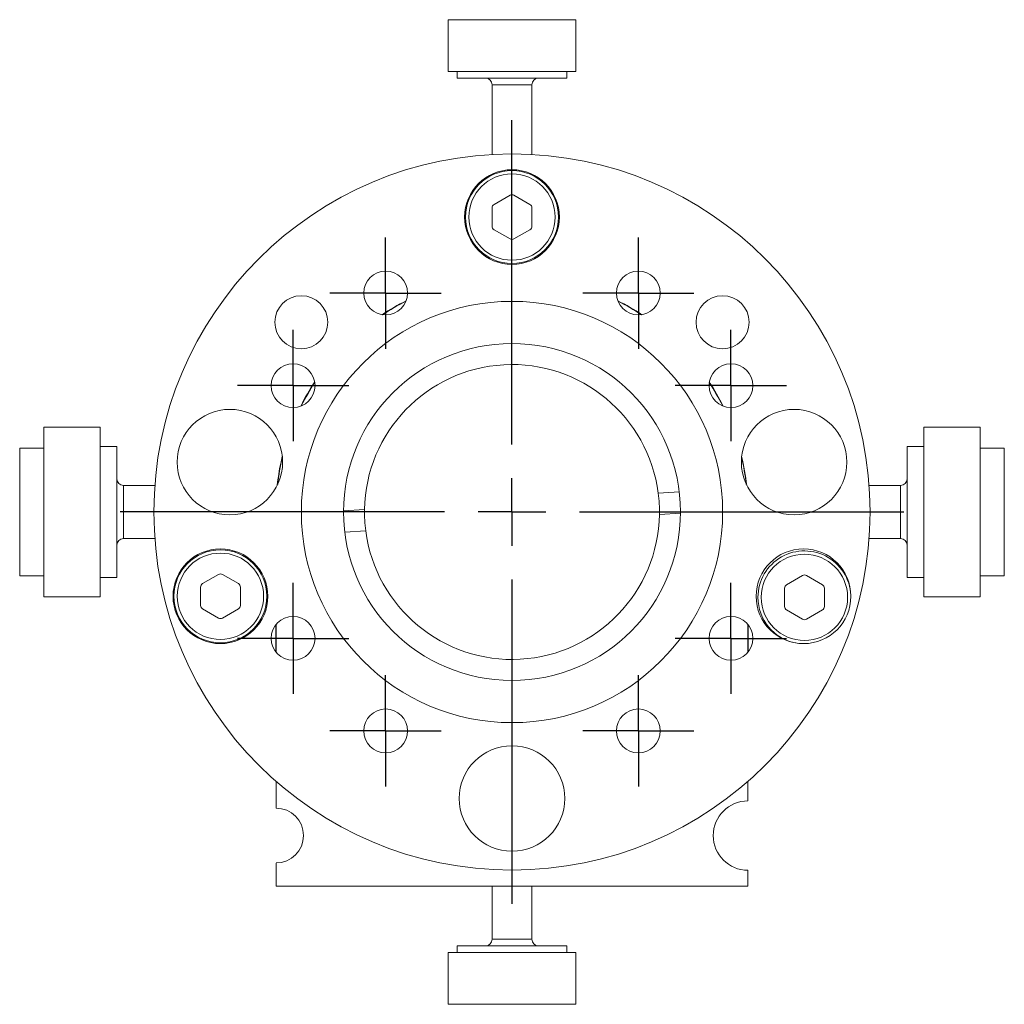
# Model space of a CAD drawing. Header units: inches. Extents: x 1 to 19.9, y 2.6 to 16.1.
# Tile 35 of 70: x 9.9 to 12.8, y 8.1 to 11. Entities that reach past the tile are written whole.
import ezdxf

# ---------------------------------------------------------------- set-up
doc = ezdxf.new("R2010")
doc.units = ezdxf.units.IN
doc.header["$MEASUREMENT"] = 0
doc.layers.add('SLD-0', color=7, linetype='Continuous')

# ---------------------------------------------------------------- blocks, each defined once
blk = doc.blocks.new('SW_CENTERMARKSYMBOL_0')
at = {"layer": 'SLD-0', "color": 0}
for p, q in [((0, 0.2), (0, 1.1625)), ((0, 0), (0, 0.1)), ((-0.2, 0), (-1.1625, 0)), ((0, 0), (-0.1, 0)), ((0, 0), (0, -0.1)), ((0, 0), (0.1, 0)), ((0.2, 0), (1.1625, 0)), ((0, -0.2), (0, -1.1625))]:
    blk.add_line(p, q, dxfattribs=at)
blk = doc.blocks.new('SW_CENTERMARKSYMBOL_1')
at = {"layer": 'SLD-0', "color": 0}
for p, q in [((0, 0.1), (0, 0.165)), ((0, 0), (0, 0.1)), ((-0.1, 0), (-0.165, 0)), ((0, 0), (-0.1, 0)), ((0, 0), (0, -0.1)), ((0, 0), (0.1, 0)), ((0.1, 0), (0.165, 0)), ((0, -0.1), (0, -0.165))]:
    blk.add_line(p, q, dxfattribs=at)
blk = doc.blocks.new('SW_CENTERMARKSYMBOL_2')
at = {"layer": 'SLD-0', "color": 0}
for p, q in [((0, 0.1), (0, 0.165)), ((0, 0), (0, 0.1)), ((-0.1, 0), (-0.165, 0)), ((0, 0), (-0.1, 0)), ((0, 0), (0, -0.1)), ((0, 0), (0.1, 0)), ((0.1, 0), (0.165, 0)), ((0, -0.1), (0, -0.165))]:
    blk.add_line(p, q, dxfattribs=at)
blk = doc.blocks.new('SW_CENTERMARKSYMBOL_3')
at = {"layer": 'SLD-0', "color": 0}
for p, q in [((0, 0.1), (0, 0.165)), ((0, 0), (0, 0.1)), ((-0.1, 0), (-0.165, 0)), ((0, 0), (-0.1, 0)), ((0, 0), (0, -0.1)), ((0, 0), (0.1, 0)), ((0.1, 0), (0.165, 0)), ((0, -0.1), (0, -0.165))]:
    blk.add_line(p, q, dxfattribs=at)
blk = doc.blocks.new('SW_CENTERMARKSYMBOL_4')
at = {"layer": 'SLD-0', "color": 0}
for p, q in [((0, 0.1), (0, 0.165)), ((0, 0), (0, 0.1)), ((-0.1, 0), (-0.165, 0)), ((0, 0), (-0.1, 0)), ((0, 0), (0, -0.1)), ((0, 0), (0.1, 0)), ((0.1, 0), (0.165, 0)), ((0, -0.1), (0, -0.165))]:
    blk.add_line(p, q, dxfattribs=at)
blk = doc.blocks.new('SW_CENTERMARKSYMBOL_5')
at = {"layer": 'SLD-0', "color": 0}
for p, q in [((0, 0.1), (0, 0.165)), ((0, 0), (0, 0.1)), ((-0.1, 0), (-0.165, 0)), ((0, 0), (-0.1, 0)), ((0, 0), (0, -0.1)), ((0, 0), (0.1, 0)), ((0.1, 0), (0.165, 0)), ((0, -0.1), (0, -0.165))]:
    blk.add_line(p, q, dxfattribs=at)
blk = doc.blocks.new('SW_CENTERMARKSYMBOL_6')
at = {"layer": 'SLD-0', "color": 0}
for p, q in [((0, 0.1), (0, 0.165)), ((0, 0), (0, 0.1)), ((-0.1, 0), (-0.165, 0)), ((0, 0), (-0.1, 0)), ((0, 0), (0, -0.1)), ((0, 0), (0.1, 0)), ((0.1, 0), (0.165, 0)), ((0, -0.1), (0, -0.165))]:
    blk.add_line(p, q, dxfattribs=at)
blk = doc.blocks.new('SW_CENTERMARKSYMBOL_7')
at = {"layer": 'SLD-0', "color": 0}
for p, q in [((0, 0.1), (0, 0.165)), ((0, 0), (0, 0.1)), ((-0.1, 0), (-0.165, 0)), ((0, 0), (-0.1, 0)), ((0, 0), (0, -0.1)), ((0, 0), (0.1, 0)), ((0.1, 0), (0.165, 0)), ((0, -0.1), (0, -0.165))]:
    blk.add_line(p, q, dxfattribs=at)
blk = doc.blocks.new('SW_CENTERMARKSYMBOL_8')
at = {"layer": 'SLD-0', "color": 0}
for p, q in [((0, 0.1), (0, 0.165)), ((0, 0), (0, 0.1)), ((-0.1, 0), (-0.165, 0)), ((0, 0), (-0.1, 0)), ((0, 0), (0, -0.1)), ((0, 0), (0.1, 0)), ((0.1, 0), (0.165, 0)), ((0, -0.1), (0, -0.165))]:
    blk.add_line(p, q, dxfattribs=at)

msp = doc.modelspace()

# ---------------------------------------------------------------- linework, layer by layer
at = {"color": 7, "linetype": 'Continuous', "lineweight": 15}
for p, q in [((11.1404, 11.0227), (11.1404, 10.8692)), ((11.5183, 11.0227), (11.1404, 11.0227)), ((11.5183, 10.8692), (11.5183, 11.0227)), ((11.1404, 10.8692), (11.5183, 10.8692)), ((11.1665, 10.8692), (11.1665, 10.8495)), ((11.4921, 10.8495), (11.4921, 10.8692)), ((11.4921, 10.8495), (11.1665, 10.8495)), ((11.2703, 10.8298), (11.2703, 10.6229)), ((11.2703, 10.8298), (11.3226, 10.8298)), ((11.3226, 10.8298), (11.3884, 10.8298)), ((11.3884, 10.6229), (11.3884, 10.8298)), ((11.3234, 10.5019), (11.2762, 10.4746)), ((11.3825, 10.4746), (11.3352, 10.5019)), ((11.2703, 10.4644), (11.2703, 10.4098)), ((11.3884, 10.4098), (11.3884, 10.4644)), ((11.2762, 10.3996), (11.3234, 10.3723)), ((11.3352, 10.3723), (11.3825, 10.3996)), ((10.1077, 9.814), (9.9404, 9.814)), ((9.9404, 9.814), (9.9404, 9.7978)), ((9.9404, 9.7978), (9.9404, 9.3101)), ((10.1077, 9.7978), (10.1077, 9.814)), ((10.1077, 9.3101), (10.1077, 9.7978)), ((12.7183, 9.814), (12.551, 9.814)), ((12.551, 9.814), (12.551, 9.3101)), ((12.7183, 9.3101), (12.7183, 9.814)), ((9.9404, 9.7511), (9.8687, 9.7511)), ((9.8687, 9.7511), (9.8687, 9.7234)), ((10.1569, 9.7564), (10.1077, 9.7564)), ((10.1569, 9.7564), (10.1569, 9.7439)), ((10.1569, 9.7439), (10.1569, 9.3678)), ((12.551, 9.7564), (12.5018, 9.7564)), ((12.5018, 9.3678), (12.5018, 9.7564)), ((12.79, 9.7511), (12.7183, 9.7511)), ((12.79, 9.4265), (12.79, 9.7511)), ((9.8687, 9.7234), (9.8687, 9.3731)), ((10.2697, 9.6408), (10.1766, 9.6408)), ((10.1766, 9.4833), (10.1766, 9.6408)), ((12.4821, 9.6408), (12.3889, 9.6408)), ((12.4821, 9.6408), (12.4821, 9.5621)), ((11.7632, 9.618), (11.8258, 9.6215)), ((10.8293, 9.5656), (10.8919, 9.5691)), ((11.7668, 9.5551), (11.8293, 9.5586)), ((12.4821, 9.5621), (12.4821, 9.4833)), ((10.8329, 9.5027), (10.8954, 9.5062)), ((10.1766, 9.4833), (10.2697, 9.4833)), ((12.3889, 9.4833), (12.4821, 9.4833)), ((12.79, 9.3731), (12.79, 9.4265)), ((9.8687, 9.3731), (9.9404, 9.3731)), ((10.1077, 9.3678), (10.1569, 9.3678)), ((10.4584, 9.3769), (10.4112, 9.3496)), ((10.5175, 9.3496), (10.4702, 9.3769)), ((12.191, 9.3736), (12.1438, 9.3464)), ((12.2501, 9.3464), (12.2028, 9.3736)), ((12.5018, 9.3678), (12.551, 9.3678)), ((12.7183, 9.3731), (12.79, 9.3731)), ((10.4053, 9.3394), (10.4053, 9.2848)), ((10.5234, 9.2848), (10.5234, 9.3394)), ((12.1379, 9.3361), (12.1379, 9.2816)), ((12.256, 9.2816), (12.256, 9.3361)), ((9.9404, 9.3101), (10.1077, 9.3101)), ((12.551, 9.3101), (12.7183, 9.3101)), ((10.4112, 9.2746), (10.4584, 9.2473)), ((10.4702, 9.2473), (10.5175, 9.2746)), ((12.1438, 9.2714), (12.191, 9.2441)), ((12.2028, 9.2441), (12.2501, 9.2714)), ((10.6283, 9.2267), (10.6283, 9.1475)), ((10.6293, 9.228), (10.6293, 9.1462)), ((12.0293, 9.1461), (12.0293, 9.2281)), ((12.0303, 9.1474), (12.0303, 9.2268)), ((10.6293, 8.7628), (10.6293, 8.6835)), ((12.0293, 8.705), (12.0293, 8.7628)), ((10.6293, 8.5206), (10.6293, 8.4521)), ((12.0293, 8.4521), (12.0293, 8.4992)), ((10.6293, 8.4521), (12.0293, 8.4521)), ((11.2703, 8.4521), (11.2703, 8.2944)), ((11.3884, 8.2944), (11.3884, 8.4521)), ((11.1665, 8.2747), (11.1665, 8.255)), ((11.1665, 8.2747), (11.4921, 8.2747)), ((11.2765, 8.2944), (11.2703, 8.2944)), ((11.3884, 8.2944), (11.2765, 8.2944)), ((11.4921, 8.255), (11.4921, 8.2747)), ((11.1404, 8.255), (11.1404, 8.1014)), ((11.5183, 8.255), (11.1404, 8.255)), ((11.5183, 8.1014), (11.5183, 8.255)), ((11.1404, 8.1014), (11.5183, 8.1014))]:
    msp.add_line(p, q, dxfattribs=at)
for centre, radius in [((11.3293, 9.5621), 1.0625), ((11.3293, 10.4371), 0.1405), ((11.3293, 10.4371), 0.1378), ((11.3293, 10.4371), 0.128), ((10.9543, 10.2116), 0.065), ((11.7043, 10.2116), 0.065), ((10.7043, 10.1251), 0.0787), ((11.9543, 10.1251), 0.0787), ((11.3293, 9.5621), 0.625), ((11.3293, 9.5621), 0.5), ((10.6799, 9.9371), 0.065), ((11.9789, 9.9371), 0.065), ((10.4923, 9.7101), 0.1565), ((12.1663, 9.7101), 0.1565), ((10.4643, 9.3121), 0.1405), ((10.4643, 9.3121), 0.1378), ((10.4643, 9.3121), 0.128), ((12.1943, 9.3121), 0.1405), ((12.1969, 9.3089), 0.128), ((10.6799, 9.1871), 0.065), ((11.9789, 9.1871), 0.065), ((10.9543, 8.9126), 0.065), ((11.7043, 8.9126), 0.065), ((11.3293, 8.7121), 0.1565)]:
    msp.add_circle(centre, radius, dxfattribs=at)
for centre, radius, start, end in [((11.2506, 10.8298), 0.0197, 0, 90), ((11.4081, 10.8298), 0.0197, 90, 180), ((11.3293, 10.4916), 0.0118, 60, 120), ((11.2821, 10.4644), 0.0118, 120, 180), ((11.3766, 10.4644), 0.0118, 0, 60), ((11.2821, 10.4098), 0.0118, 180, 240), ((11.3766, 10.4098), 0.0118, 300, 0), ((11.3293, 10.3825), 0.0118, 240, 300), ((11.3293, 9.5621), 0.701, 116.6239, 123.3775), ((11.3293, 9.5621), 0.7, 116.7144, 123.287), ((11.3293, 9.5621), 0.701, 56.6225, 63.3761), ((11.3293, 9.5621), 0.7, 56.713, 63.2856), ((11.3293, 9.5621), 0.4375, 7.3413, 179.0835), ((11.3293, 9.5621), 0.701, 146.617, 153.3733), ((11.3293, 9.5621), 0.7, 146.7074, 153.2829), ((11.3293, 9.5621), 0.7, 26.7208, 33.2829), ((11.3293, 9.5621), 0.701, 26.63, 33.3736), ((11.3293, 9.5621), 0.701, 166.4153, 173.5297), ((11.3293, 9.5621), 0.7, 166.6526, 173.2924), ((11.3293, 9.5621), 0.7, 6.7076, 13.3474), ((11.3293, 9.5621), 0.701, 6.4703, 13.5847), ((10.1766, 9.6605), 0.0197, 180, 270), ((12.4821, 9.6605), 0.0197, 270, 0), ((11.3293, 9.5621), 0.4375, 359.0835, 7.3413), ((11.3293, 9.5621), 0.4375, 179.0835, 187.3413), ((11.3293, 9.5621), 0.4375, 187.3413, 359.0835), ((10.1766, 9.4636), 0.0197, 90, 180), ((12.4821, 9.4636), 0.0197, 0, 90), ((12.1969, 9.3089), 0.1378, 358.6771, 180), ((10.4643, 9.3666), 0.0118, 60, 120), ((10.4171, 9.3394), 0.0118, 120, 180), ((10.5116, 9.3394), 0.0118, 0, 60), ((12.1969, 9.3634), 0.0118, 60, 120), ((12.1497, 9.3361), 0.0118, 120, 180), ((12.2442, 9.3361), 0.0118, 0, 60), ((12.1969, 9.3089), 0.1378, 180, 259.2646), ((10.4171, 9.2848), 0.0118, 180, 240), ((10.5116, 9.2848), 0.0118, 300, 0), ((12.1497, 9.2816), 0.0118, 180, 240), ((12.2442, 9.2816), 0.0118, 300, 0), ((10.4643, 9.2575), 0.0118, 240, 300), ((12.1969, 9.2543), 0.0118, 240, 300), ((10.6293, 8.6021), 0.0814, 270, 90), ((12.0293, 8.6021), 0.1029, 90, 270), ((11.2506, 8.2944), 0.0197, 270, 0), ((11.4081, 8.2944), 0.0197, 180, 270)]:
    msp.add_arc(centre, radius, start, end, dxfattribs=at)

# ---------------------------------------------------------------- block references
at = {"layer": 'SLD-0', "color": 7}
for name, p in [('SW_CENTERMARKSYMBOL_0', (11.3293, 9.5621)), ('SW_CENTERMARKSYMBOL_2', (10.9543, 10.2116)), ('SW_CENTERMARKSYMBOL_3', (11.7043, 10.2116)), ('SW_CENTERMARKSYMBOL_1', (10.6799, 9.9371)), ('SW_CENTERMARKSYMBOL_4', (11.9789, 9.9371)), ('SW_CENTERMARKSYMBOL_8', (10.6799, 9.1871)), ('SW_CENTERMARKSYMBOL_5', (11.9789, 9.1871)), ('SW_CENTERMARKSYMBOL_7', (10.9543, 8.9126)), ('SW_CENTERMARKSYMBOL_6', (11.7043, 8.9126))]:
    msp.add_blockref(name, p, dxfattribs=at)

doc.saveas('drawing.dxf')
